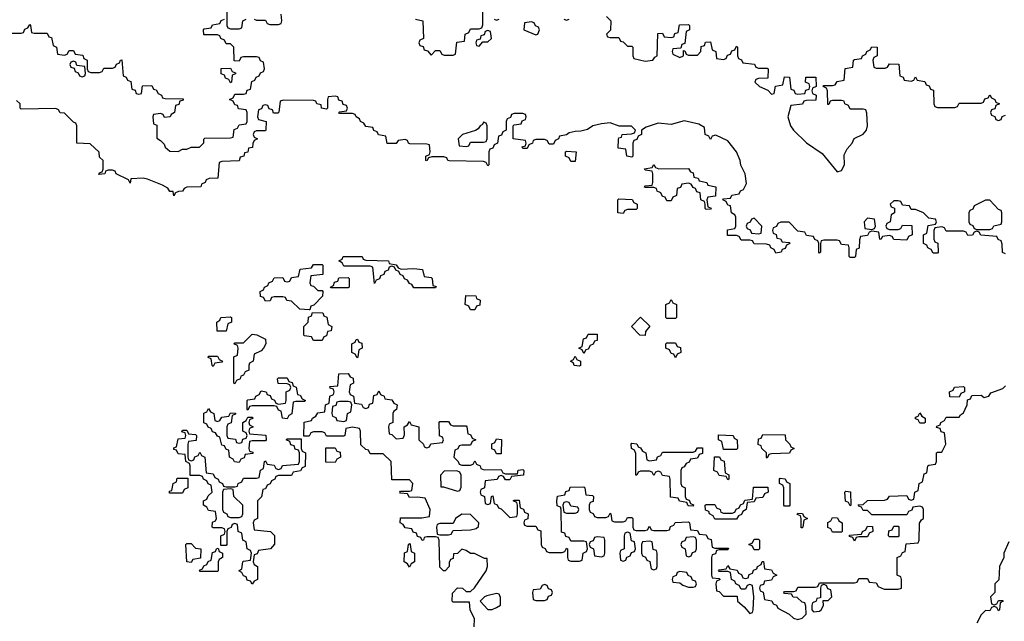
# Model space of a CAD drawing. Header units: inches. Extents: x 2718490 to 2828976, y 856982 to 957410.
# Tile 13 of 63: x 2733164 to 2737677, y 910178 to 912936. Entities that reach past the tile are written whole.
import ezdxf

# ---------------------------------------------------------------- set-up
doc = ezdxf.new("R2010")
doc.units = ezdxf.units.IN
doc.header["$MEASUREMENT"] = 0
doc.layers.add('C7931', color=7, linetype='Continuous')

msp = doc.modelspace()

# ---------------------------------------------------------------- linework, layer by layer
at = {"layer": 'C7931', "color": 6}
for points in [[(2734114, 913010), (2734114, 912910), (2734118, 912898), (2734130, 912894), (2734170, 912894), (2734182, 912898), (2734186, 912930), (2734202, 912938)], [(2734238, 912938), (2734250, 912934), (2734290, 912934), (2734298, 912918), (2734310, 912914), (2734350, 912914), (2734362, 912918), (2734366, 912930), (2734362, 912962)], [(2734978, 912938), (2735011.1, 912931.1), (2735014, 912850), (2734998, 912842), (2734994, 912830), (2734998, 912818), (2735012.7, 912812.7), (2735018, 912798), (2735032.7, 912792.7), (2735050, 912774), (2735070, 912794), (2735090, 912794), (2735098, 912778), (2735110, 912774), (2735150, 912774), (2735162, 912778), (2735167.3, 912832.7), (2735202, 912838), (2735206, 912870), (2735222, 912878), (2735230, 912894), (2735270, 912894), (2735282, 912898), (2735287.3, 912912.7), (2735286, 912970)], [(2733130, 912874), (2733170, 912874), (2733182, 912878), (2733187.3, 912892.7), (2733202, 912898), (2733210, 912914), (2733214, 912910), (2733218, 912878), (2733230, 912874), (2733290, 912874), (2733298, 912858), (2733310, 912854), (2733318, 912818), (2733332, 912810), (2733338, 912778), (2733370, 912774), (2733382, 912778), (2733390, 912794), (2733410, 912794), (2733418, 912778), (2733452.7, 912772.7), (2733458, 912758), (2733474, 912750), (2733474, 912710), (2733478, 912698), (2733490, 912694), (2733530, 912694), (2733542, 912698), (2733550, 912714), (2733590, 912714), (2733602, 912718), (2733607.3, 912732.7), (2733622, 912738), (2733626, 912750), (2733631.6, 912751.6), (2733638, 912678), (2733652, 912672), (2733658, 912658), (2733672.7, 912652.7), (2733678, 912618), (2733692.7, 912612.7), (2733698, 912598), (2733710, 912594), (2733722, 912598), (2733727.3, 912632.7), (2733770, 912634), (2733778, 912618), (2733790, 912614), (2733798, 912598), (2733814, 912590), (2733818, 912578), (2733830, 912574), (2733912.7, 912572.7), (2733912.7, 912567.3), (2733898, 912562), (2733892.7, 912547.3), (2733878, 912542), (2733874, 912510), (2733858, 912502), (2733854, 912490), (2733828, 912488), (2733822, 912502), (2733810, 912506), (2733778, 912502), (2733774, 912490), (2733778, 912458), (2733792, 912452), (2733792.7, 912392.7), (2733810, 912382), (2733825.4, 912365.4), (2733831.3, 912351.3), (2733852.7, 912332.7), (2733890, 912332), (2733910, 912342), (2733930, 912342), (2733950, 912351), (2733988, 912352), (2734008, 912372), (2734008, 912388), (2734012.7, 912392.7), (2734130, 912394), (2734142, 912398), (2734147.3, 912432.7), (2734162, 912438), (2734170, 912454), (2734202, 912458), (2734206, 912470), (2734206, 912510), (2734202, 912522), (2734167.3, 912527.3), (2734162, 912542), (2734150, 912546), (2734142, 912562), (2734126, 912570), (2734142, 912578), (2734150, 912594), (2734190, 912594), (2734202, 912598), (2734207.3, 912612.7), (2734222, 912618), (2734227.3, 912652.7), (2734242, 912658), (2734247.3, 912672.7), (2734262, 912678), (2734268, 912692), (2734282, 912698), (2734286, 912710), (2734282, 912742), (2734267.3, 912747.3), (2734262, 912762), (2734250, 912766), (2734190, 912766), (2734178, 912762), (2734170, 912746), (2734147.3, 912747.3), (2734146, 912810), (2734130, 912826), (2734110, 912826), (2734102, 912842), (2734086, 912850), (2734082, 912862), (2734070, 912866), (2734007.3, 912867.3), (2734006, 912890), (2734010, 912894), (2734042, 912898), (2734047.3, 912912.7), (2734082, 912918), (2734087.3, 912932.7), (2734102, 912938)], [(2735338, 912938), (2735350, 912934), (2735362, 912938)], [(2735658, 912938), (2735670, 912934), (2735682, 912938)], [(2735854, 912950), (2735874, 912930), (2735872, 912888), (2735854, 912870), (2735858, 912858), (2735870, 912854), (2735910, 912854), (2735918, 912838), (2735930, 912834), (2735950, 912814), (2735970, 912814), (2735974, 912810), (2735974, 912770), (2735978, 912758), (2736030, 912746), (2736066, 912750), (2736075.3, 912764.7), (2736086, 912770), (2736088, 912872), (2736110, 912874), (2736118, 912858), (2736150, 912854), (2736162, 912858), (2736167.3, 912872.7), (2736182, 912878), (2736187.3, 912912.7), (2736230, 912914), (2736234, 912910), (2736234, 912890), (2736218, 912882), (2736212.7, 912827.3), (2736198, 912822), (2736194, 912806), (2736158, 912802), (2736154, 912790), (2736158, 912778), (2736190, 912762), (2736206, 912770), (2736206, 912794), (2736212.7, 912792.7), (2736218, 912778), (2736230, 912774), (2736270, 912774), (2736286, 912790), (2736287.3, 912812.7), (2736302, 912818), (2736307.3, 912832.7), (2736330, 912834), (2736338, 912798), (2736354, 912790), (2736358, 912758), (2736390, 912754), (2736402, 912758), (2736407.3, 912772.7), (2736422, 912778), (2736427.3, 912792.7), (2736442, 912798), (2736450, 912814), (2736454, 912810), (2736454, 912770), (2736458, 912758), (2736472, 912752), (2736478, 912738), (2736531.6, 912731.6), (2736538, 912718), (2736550, 912714), (2736590, 912714), (2736594, 912710), (2736592.7, 912667.3), (2736550, 912666), (2736538, 912662), (2736534, 912650), (2736554, 912630), (2736592.7, 912612.7), (2736610, 912594), (2736622, 912598), (2736628, 912632), (2736662, 912638), (2736670, 912674), (2736692.7, 912672.7), (2736698, 912618), (2736712.7, 912612.7), (2736718, 912598), (2736730, 912594), (2736762, 912598), (2736767.3, 912612.7), (2736782, 912618), (2736786, 912630), (2736782, 912642), (2736766, 912650), (2736767.3, 912672.7), (2736812.7, 912672.7), (2736814, 912630), (2736798, 912622), (2736794, 912610), (2736798, 912598), (2736814, 912590), (2736812.7, 912567.3), (2736770, 912566), (2736758, 912562), (2736751.6, 912548.4), (2736698, 912542), (2736684.7, 912490), (2736696, 912450), (2736711, 912430), (2736770, 912371), (2736842, 912322), (2736910, 912238), (2736930, 912244.7), (2736944, 912270), (2736943.2, 912316.8), (2736956, 912344), (2736979, 912370), (2736988, 912392), (2737030, 912411), (2737045.2, 912430), (2737049, 912450), (2737047.3, 912507.3), (2737042, 912522), (2737030, 912526), (2736970, 912526), (2736962, 912542), (2736946, 912550), (2736942, 912562), (2736930, 912566), (2736890, 912566), (2736878, 912562), (2736872.7, 912547.3), (2736867.3, 912547.3), (2736866, 912610), (2736862, 912622), (2736846, 912630), (2736850, 912634), (2736890, 912634), (2736902, 912638), (2736910, 912652), (2736942, 912658), (2736947.3, 912712.7), (2736982, 912718), (2736986, 912750), (2736990, 912754), (2737022, 912758), (2737026, 912770), (2737042, 912778), (2737046, 912790), (2737062, 912798), (2737070, 912812), (2737094, 912810), (2737094, 912770), (2737078, 912762), (2737074, 912750), (2737078, 912718), (2737090, 912714), (2737130, 912714), (2737142, 912718), (2737150, 912734), (2737192.7, 912732.7), (2737198, 912678), (2737212.7, 912672.7), (2737218, 912658), (2737250, 912654), (2737262, 912658), (2737270, 912674), (2737278, 912658), (2737312.7, 912652.7), (2737318, 912638), (2737332.7, 912632.7), (2737338, 912618), (2737352.7, 912612.7), (2737354, 912550), (2737358, 912538), (2737370, 912534), (2737450, 912534), (2737462, 912538), (2737470, 912554), (2737570, 912554), (2737582, 912558), (2737587.3, 912572.7), (2737602, 912578), (2737610, 912592), (2737618, 912578), (2737634, 912570), (2737638, 912558), (2737654, 912550), (2737638, 912542), (2737632.7, 912527.3), (2737618, 912522), (2737614, 912510), (2737618, 912498), (2737632.7, 912492.7), (2737638, 912478), (2737650, 912474), (2737662, 912478), (2737667.3, 912492.7), (2737682, 912498)], [(2737682, 911862), (2737668.4, 911868.4), (2737667.3, 911907.3), (2737662, 911922), (2737648, 911928), (2737642, 911942), (2737568.4, 911948.4), (2737562, 911962), (2737550, 911966), (2737538, 911962), (2737531.6, 911948.4), (2737510, 911946), (2737502, 911962), (2737490, 911966), (2737410, 911966), (2737402, 911982), (2737390, 911986), (2737358, 911982), (2737354, 911970), (2737354, 911930), (2737358, 911918), (2737371.6, 911911.6), (2737374, 911870), (2737370, 911866), (2737350, 911866), (2737342, 911882), (2737326, 911890), (2737322, 911902), (2737306, 911910), (2737306, 911950), (2737322, 911958), (2737327.3, 911992.7), (2737362, 911998), (2737366, 912010), (2737362, 912022), (2737330, 912026), (2737306, 912050), (2737270, 912066), (2737250, 912066), (2737242, 912082), (2737210, 912086), (2737202, 912102), (2737190, 912106), (2737170, 912106), (2737154, 912090), (2737158, 912078), (2737172.7, 912072.7), (2737174, 912050), (2737158, 912042), (2737154, 912010), (2737138, 912002), (2737134, 911990), (2737138, 911978), (2737150, 911974), (2737190, 911974), (2737202, 911978), (2737210, 911994), (2737252.7, 911992.7), (2737254, 911950), (2737238, 911942), (2737230, 911926), (2737170, 911928), (2737162, 911942), (2737150, 911946), (2737118, 911942), (2737110, 911928), (2737106, 911930), (2737102, 911962), (2737070, 911966), (2737058, 911962), (2737050, 911946), (2737018, 911942), (2737012.7, 911927.3), (2737011.6, 911888.4), (2736998, 911882), (2736994, 911850), (2736990, 911846), (2736970, 911846), (2736966, 911850), (2736966, 911890), (2736962, 911902), (2736930, 911906), (2736922, 911922), (2736910, 911926), (2736850, 911926), (2736838, 911922), (2736834, 911910), (2736834, 911870), (2736830, 911866), (2736826, 911870), (2736826, 911910), (2736822, 911922), (2736808, 911928), (2736802, 911942), (2736770, 911946), (2736762, 911962), (2736730, 911966), (2736690, 912008), (2736652.7, 912007.3), (2736638, 912002), (2736632, 911988), (2736618, 911982), (2736614, 911970), (2736618, 911958), (2736631.6, 911951.6), (2736634, 911934), (2736651.6, 911931.6), (2736658, 911918), (2736690, 911914), (2736694, 911910), (2736678, 911902), (2736672.7, 911887.3), (2736658, 911882), (2736654, 911870), (2736630, 911866), (2736622, 911882), (2736606, 911890), (2736602, 911902), (2736587.3, 911907.3), (2736530, 911908), (2736522, 911922), (2736510, 911926), (2736470, 911926), (2736462, 911942), (2736450, 911946), (2736407.3, 911947.3), (2736407.3, 911972.7), (2736442, 911978), (2736446, 911990), (2736446, 912030), (2736442, 912042), (2736426, 912050), (2736422, 912082), (2736410, 912086), (2736402, 912102), (2736386, 912110), (2736390, 912114), (2736422, 912118), (2736428.4, 912131.6), (2736462, 912138), (2736468, 912152), (2736482, 912158), (2736495.3, 912184.7), (2736489, 912230), (2736469.4, 912269.4), (2736466, 912290), (2736449.3, 912330), (2736410, 912381.2), (2736354, 912406), (2736338, 912402), (2736330, 912386), (2736322, 912402), (2736306, 912410), (2736302, 912442), (2736277.2, 912457.2), (2736210, 912472.7), (2736150, 912455.3), (2736090, 912461.2), (2736036, 912444), (2736014, 912430), (2736014, 912410), (2735998, 912402), (2735992.7, 912387.3), (2735978, 912382), (2735974, 912370), (2735974, 912310), (2735970, 912306), (2735946, 912310), (2735942, 912342), (2735907.3, 912347.3), (2735908, 912388), (2735910, 912394), (2735922, 912398), (2735926, 912410), (2735967.3, 912412.7), (2735982, 912418), (2735986, 912430), (2735967.3, 912447.3), (2735911.6, 912448.4), (2735870, 912462.7), (2735830, 912459.3), (2735790.8, 912449.2), (2735767.1, 912432.9), (2735735.3, 912424.7), (2735710, 912424), (2735682.8, 912417.2), (2735670, 912408), (2735638, 912402), (2735634, 912390), (2735618, 912382), (2735610, 912366), (2735590, 912366), (2735582, 912382), (2735570, 912386), (2735530, 912386), (2735518, 912382), (2735514, 912370), (2735498, 912362), (2735490, 912346), (2735470, 912346), (2735467.3, 912352.7), (2735482, 912358), (2735486, 912370), (2735482, 912382), (2735426, 912390), (2735426, 912450), (2735430, 912454), (2735462, 912458), (2735467.3, 912472.7), (2735482, 912478), (2735486, 912490), (2735482, 912502), (2735470, 912506), (2735430, 912506), (2735418, 912502), (2735412.7, 912487.3), (2735398, 912482), (2735394, 912470), (2735394, 912430), (2735378, 912422), (2735372.7, 912407.3), (2735358, 912402), (2735354, 912370), (2735338, 912362), (2735332.7, 912347.3), (2735318, 912342), (2735314, 912330), (2735314, 912270), (2735310, 912266), (2735302, 912282), (2735290, 912286), (2735131.6, 912288.4), (2735126, 912290), (2735122, 912302), (2735107.3, 912307.3), (2735052.7, 912307.3), (2735038, 912302), (2735030, 912289), (2735026, 912290), (2735026, 912310), (2735042, 912318), (2735046, 912330), (2735042, 912362), (2735030, 912366), (2734952.7, 912367.3), (2734946, 912370), (2734942, 912382), (2734930, 912386), (2734898, 912382), (2734890, 912368.7), (2734848.4, 912368.4), (2734842, 912402), (2734808.4, 912408.4), (2734802, 912422), (2734787.3, 912427.3), (2734782, 912442), (2734750, 912446), (2734742, 912462), (2734726, 912470), (2734722, 912482), (2734706, 912490), (2734702, 912502), (2734690, 912506), (2734630, 912506), (2734626, 912510), (2734630, 912514), (2734662, 912518), (2734666, 912530), (2734662, 912542), (2734647.3, 912547.3), (2734642, 912562), (2734627.3, 912567.3), (2734622, 912582), (2734610, 912586), (2734578, 912582), (2734574, 912570), (2734574, 912530), (2734570, 912526), (2734548, 912530), (2734546, 912546), (2734526, 912550), (2734522, 912562), (2734510, 912566), (2734372.7, 912567.3), (2734358, 912562), (2734352, 912512), (2734347.3, 912507.3), (2734327.3, 912507.3), (2734322, 912522), (2734308, 912528), (2734302, 912542), (2734290, 912546), (2734278, 912542), (2734272, 912528), (2734258, 912522), (2734254, 912490), (2734258, 912478), (2734294, 912470), (2734292, 912430), (2734290, 912426), (2734250, 912426), (2734238, 912422), (2734234, 912410), (2734238, 912398), (2734254, 912390), (2734238, 912382), (2734232, 912368), (2734231.3, 912350), (2734212.7, 912347.3), (2734210, 912328), (2734194, 912326), (2734192, 912310), (2734174, 912306), (2734170, 912288.7), (2734090, 912286), (2734078, 912282), (2734072, 912210), (2734032, 912208), (2734018, 912202), (2734014, 912190), (2733998, 912182), (2733994, 912170), (2733930, 912168.7), (2733918, 912162), (2733910, 912149.2), (2733891.3, 912148.7), (2733878, 912142), (2733870, 912129.2), (2733868, 912148), (2733852, 912148), (2733843.1, 912163.1), (2733818, 912178), (2733750, 912205.2), (2733730, 912209.2), (2733674, 912206), (2733670, 912186), (2733662, 912202), (2733606, 912230), (2733602, 912242), (2733590, 912246), (2733570, 912246), (2733558, 912242), (2733554, 912230), (2733526, 912226), (2733530, 912234), (2733542, 912238), (2733546, 912250), (2733546, 912290), (2733530, 912306), (2733528.4, 912328.4), (2733487.3, 912367.3), (2733426, 912370), (2733426, 912450), (2733422, 912462), (2733410, 912466), (2733370, 912508), (2733350, 912509), (2733342, 912522), (2733329, 912529), (2733170, 912526), (2733166, 912530), (2733166, 912550), (2733150, 912566)], [(2735247.3, 910152.7), (2735248, 910190), (2735228.7, 910230), (2735226, 910266), (2735150, 910266), (2735146, 910270), (2735147.3, 910307.3), (2735170, 910332), (2735194, 910330), (2735210, 910314), (2735230, 910314), (2735248.7, 910331.3), (2735302, 910410), (2735308, 910430), (2735306, 910466), (2735294, 910466), (2735249, 910489), (2735229.4, 910489.4), (2735210, 910502), (2735190, 910508), (2735170, 910488.7), (2735152.7, 910487.3), (2735150, 910466), (2735138, 910462), (2735132.7, 910447.3), (2735132, 910430), (2735114, 910410), (2735106, 910410), (2735090, 910426), (2735086, 910550), (2735082, 910562), (2735070, 910566), (2735030, 910566), (2735018, 910562), (2735014, 910550), (2735008, 910548), (2735002, 910562), (2734987.3, 910567.3), (2734982, 910582), (2734967.3, 910587.3), (2734962, 910602), (2734930, 910606), (2734922, 910622), (2734908, 910630), (2734910, 910652), (2735007.3, 910652.7), (2735042, 910658), (2735046, 910690), (2735022, 910742), (2734987.3, 910747.3), (2734950, 910746), (2734942, 910762), (2734910, 910766), (2734906, 910770), (2734910, 910774), (2734950, 910774), (2734962, 910778), (2734966, 910810), (2734950, 910826), (2734870, 910826), (2734866, 910910), (2734830, 910946), (2734770, 910946), (2734762, 910962), (2734750, 910966), (2734727.3, 910987.3), (2734726, 911050), (2734722, 911062), (2734690, 911068), (2734658, 911062), (2734654, 911030), (2734650, 911026), (2734570, 911026), (2734562, 911042), (2734550, 911046), (2734510, 911046), (2734498, 911042), (2734490, 911026), (2734466, 911026), (2734468.4, 911091.6), (2734502, 911098), (2734506, 911110), (2734522, 911118), (2734530, 911134), (2734562, 911138), (2734566, 911170), (2734582, 911178), (2734586, 911210), (2734602, 911218), (2734606, 911230), (2734602, 911242), (2734587.3, 911247.3), (2734586, 911254), (2734622, 911258), (2734627.3, 911312.7), (2734670, 911314), (2734678, 911298), (2734692.7, 911292.7), (2734694, 911270), (2734678, 911262), (2734674, 911230), (2734678, 911218), (2734694, 911210), (2734698, 911178), (2734730, 911174), (2734738, 911158), (2734750, 911154), (2734762, 911158), (2734767.3, 911172.7), (2734782, 911178), (2734787.3, 911212.7), (2734802, 911218), (2734810, 911234), (2734818, 911218), (2734834, 911210), (2734838, 911198), (2734870, 911194), (2734878, 911178), (2734894, 911170), (2734891.6, 911148.4), (2734878, 911142), (2734874, 911130), (2734874, 911090), (2734858, 911082), (2734854, 911070), (2734858, 911038), (2734870, 911034), (2734890, 911014), (2734922, 911018), (2734927.3, 911032.7), (2734926, 911070), (2734942, 911078), (2734950, 911094), (2734958, 911078), (2734994, 911070), (2734994, 911010), (2735014, 910990), (2735018, 910978), (2735030, 910974), (2735042, 910978), (2735048.4, 910991.6), (2735102, 910998), (2735106, 911010), (2735102, 911022), (2735088, 911028), (2735086, 911090), (2735090, 911094), (2735130, 911094), (2735138, 911078), (2735150, 911074), (2735210, 911074), (2735214, 911070), (2735218, 911038), (2735230, 911034), (2735238, 911018), (2735254, 911010), (2735238, 911002), (2735230, 910986), (2735190, 910986), (2735178, 910982), (2735172, 910968), (2735158, 910962), (2735154, 910930), (2735174, 910910), (2735178, 910898), (2735190, 910894), (2735230, 910894), (2735242, 910898), (2735250, 910914), (2735258, 910898), (2735274, 910890), (2735278, 910878), (2735292.7, 910872.7), (2735370, 910874), (2735378, 910858), (2735390, 910854), (2735446, 910854), (2735448.9, 910871.1), (2735470, 910874), (2735474, 910870), (2735472.7, 910847.3), (2735418, 910842), (2735410, 910826), (2735390, 910826), (2735382, 910842), (2735370, 910846), (2735358, 910842), (2735352, 910828), (2735298, 910822), (2735294, 910790), (2735278, 910782), (2735274, 910770), (2735278, 910758), (2735294, 910750), (2735298, 910718), (2735310, 910714), (2735322, 910718), (2735326, 910750), (2735332.7, 910752.7), (2735338, 910718), (2735352.7, 910712.7), (2735358, 910698), (2735370, 910694), (2735410, 910654), (2735442, 910658), (2735446, 910670), (2735446, 910710), (2735442, 910722), (2735426, 910730), (2735430, 910734), (2735452.7, 910732.7), (2735458, 910698), (2735472.7, 910692.7), (2735478, 910678), (2735494, 910670), (2735492.7, 910647.3), (2735478, 910642), (2735474, 910630), (2735478, 910618), (2735490, 910614), (2735530, 910614), (2735538, 910598), (2735552.7, 910592.7), (2735554, 910530), (2735558, 910518), (2735572, 910512), (2735578, 910498), (2735590, 910494), (2735650, 910494), (2735662, 910498), (2735670, 910514), (2735674, 910510), (2735674, 910470), (2735678, 910458), (2735690, 910454), (2735730, 910454), (2735742, 910458), (2735746, 910490), (2735762, 910498), (2735766, 910510), (2735762, 910542), (2735750, 910546), (2735690, 910546), (2735682, 910562), (2735667.3, 910567.3), (2735662, 910582), (2735647.3, 910587.3), (2735646, 910690), (2735642, 910702), (2735627.3, 910707.3), (2735626, 910730), (2735628.9, 910751.1), (2735662, 910758), (2735667.3, 910772.7), (2735682, 910778), (2735687.3, 910792.7), (2735750, 910794), (2735754, 910790), (2735758, 910758), (2735790, 910754), (2735794, 910750), (2735792.7, 910727.3), (2735778, 910722), (2735774, 910710), (2735774, 910690), (2735778, 910678), (2735792.7, 910672.7), (2735798, 910658), (2735810, 910654), (2735850, 910654), (2735862, 910658), (2735870, 910674), (2735874, 910670), (2735878, 910638), (2735890, 910634), (2735930, 910634), (2735942, 910638), (2735950, 910654), (2735970, 910654), (2735974, 910650), (2735974, 910610), (2735978, 910598), (2735990, 910594), (2736030, 910594), (2736042, 910598), (2736050, 910614), (2736058, 910598), (2736070, 910594), (2736130, 910594), (2736142, 910598), (2736147.3, 910612.7), (2736162, 910618), (2736168.4, 910631.6), (2736230, 910634), (2736234, 910630), (2736238, 910598), (2736270, 910594), (2736278, 910578), (2736310, 910574), (2736318, 910558), (2736332.7, 910552.7), (2736338, 910518), (2736350, 910514), (2736412.7, 910512.7), (2736410, 910506), (2736370, 910506), (2736358, 910502), (2736352.7, 910487.3), (2736338, 910482), (2736334, 910470), (2736334, 910390), (2736338, 910378), (2736370, 910374), (2736374, 910370), (2736358, 910362), (2736354, 910350), (2736358, 910318), (2736370, 910314), (2736390, 910294), (2736452.7, 910292.7), (2736454, 910270), (2736484.7, 910244.7), (2736510, 910214), (2736522, 910218), (2736526, 910230), (2736528, 910290), (2736522, 910342), (2736510, 910346), (2736498, 910342), (2736490, 910326), (2736470, 910326), (2736462, 910342), (2736446, 910350), (2736442, 910362), (2736426, 910370), (2736422, 910402), (2736410, 910406), (2736370, 910406), (2736366, 910410), (2736370, 910414), (2736402, 910418), (2736410, 910434), (2736418, 910418), (2736452.7, 910412.7), (2736458, 910398), (2736472.7, 910392.7), (2736478, 910378), (2736490, 910374), (2736502, 910378), (2736507.3, 910392.7), (2736522, 910398), (2736527.3, 910412.7), (2736542, 910418), (2736546, 910430), (2736562, 910438), (2736567.3, 910452.7), (2736572.7, 910452.7), (2736578, 910418), (2736610, 910414), (2736618, 910398), (2736634, 910390), (2736618, 910382), (2736610, 910366), (2736578, 910362), (2736572.7, 910347.3), (2736558, 910342), (2736554, 910330), (2736558, 910318), (2736572, 910312), (2736578, 910278), (2736611.6, 910271.6), (2736618, 910258), (2736632.7, 910252.7), (2736638, 910238), (2736690.9, 910210.9), (2736710, 910192), (2736730, 910186), (2736750, 910192), (2736768, 910210), (2736767.3, 910247.3), (2736762, 910262), (2736750, 910266), (2736727.3, 910287.3), (2736708.4, 910288.4), (2736702, 910302), (2736670, 910306), (2736666, 910310), (2736670, 910314), (2736710, 910314), (2736722, 910318), (2736730, 910334), (2736810, 910334), (2736822, 910338), (2736830, 910354), (2736990, 910354), (2737002, 910358), (2737010, 910374), (2737050, 910374), (2737058, 910358), (2737090, 910354), (2737098, 910338), (2737125.4, 910325.4), (2737190, 910324.7), (2737206, 910330), (2737206, 910370), (2737202, 910382), (2737186, 910390), (2737186, 910470), (2737202, 910478), (2737210, 910494), (2737222, 910498), (2737227.3, 910532.7), (2737282, 910538), (2737286, 910550), (2737287.3, 910627.3), (2737296.4, 910643.6), (2737306, 910650), (2737306, 910690), (2737302, 910702), (2737290, 910706), (2737258, 910702), (2737252.7, 910687.3), (2737238, 910682), (2737230, 910666), (2737070, 910666), (2737050, 910686), (2737030, 910686), (2737022, 910702), (2737010, 910706), (2737007.3, 910712.7), (2737030, 910714), (2737050, 910732), (2737127.3, 910732.7), (2737142, 910738), (2737150, 910752), (2737230, 910754), (2737238, 910738), (2737250, 910734), (2737262, 910738), (2737266, 910770), (2737282, 910778), (2737286, 910810), (2737302, 910818), (2737310, 910854), (2737322, 910858), (2737326, 910890), (2737330, 910894), (2737362, 910898), (2737366, 910910), (2737366, 910950), (2737370, 910954), (2737390, 910954), (2737408, 910990), (2737402, 911042), (2737387.3, 911047.3), (2737382, 911062), (2737366, 911066), (2737367.3, 911072.7), (2737382, 911078), (2737386, 911090), (2737402, 911098), (2737410, 911114), (2737470, 911114), (2737475.3, 911124.7), (2737490, 911134), (2737498, 911150), (2737506, 911170), (2737507.3, 911192.7), (2737522, 911198), (2737527.3, 911212.7), (2737570, 911214), (2737584.7, 911204.7), (2737606, 911210), (2737614.6, 911225.4), (2737670, 911246), (2737682, 911258)], [(2737698, 910542), (2737674, 910490), (2737674, 910470), (2737654, 910430), (2737651.6, 910368.4), (2737634, 910350), (2737634, 910310), (2737614, 910290), (2737618, 910258), (2737630, 910254), (2737642, 910258), (2737650, 910274), (2737670, 910274), (2737672, 910270), (2737658, 910262), (2737654, 910230), (2737650, 910226), (2737642, 910242), (2737630, 910246), (2737618, 910242), (2737610, 910226), (2737590, 910228), (2737570, 910208), (2737551.3, 910170)]]:
    msp.add_lwpolyline(points, dxfattribs=at)
for points in [[(2735510, 912926), (2735478, 912922), (2735474, 912890), (2735530, 912866), (2735538, 912870), (2735546, 912890), (2735542, 912902), (2735528, 912908), (2735522, 912922)], [(2735310, 912886), (2735298, 912882), (2735292.7, 912867.3), (2735278, 912862), (2735274, 912846), (2735258, 912842), (2735254, 912830), (2735258, 912818), (2735270, 912814), (2735286, 912834), (2735310, 912834), (2735326, 912850), (2735322, 912882)], [(2733410, 912746), (2733398, 912742), (2733394, 912730), (2733398, 912718), (2733414, 912714), (2733418, 912698), (2733432.7, 912692.7), (2733438, 912678), (2733450, 912674), (2733462, 912678), (2733466, 912690), (2733462, 912722), (2733426, 912726), (2733422, 912742)], [(2734130, 912646), (2734122, 912662), (2734107.3, 912667.3), (2734102, 912682), (2734087.3, 912687.3), (2734087.3, 912712.7), (2734130, 912714), (2734138, 912698), (2734152.7, 912692.7), (2734152.7, 912687.3), (2734138, 912682), (2734134, 912650)], [(2735290, 912466), (2735284.7, 912455.3), (2735274, 912450), (2735264.7, 912435.3), (2735252.7, 912427.3), (2735194, 912410), (2735174, 912390), (2735178, 912358), (2735210, 912354), (2735222, 912358), (2735230, 912374), (2735290, 912374), (2735302, 912378), (2735306, 912390), (2735306, 912450), (2735302, 912462)], [(2735690, 912286), (2735682, 912302), (2735666, 912310), (2735666, 912330), (2735670, 912334), (2735714, 912330), (2735710, 912286)], [(2736092.7, 912252.7), (2736230, 912254), (2736238, 912238), (2736250, 912234), (2736254, 912214), (2736274, 912210), (2736278, 912198), (2736314, 912190), (2736318, 912178), (2736354, 912170), (2736352.7, 912127.3), (2736318, 912122), (2736314, 912110), (2736318, 912078), (2736332.7, 912072.7), (2736330, 912068), (2736310, 912066), (2736306, 912070), (2736306, 912090), (2736302, 912102), (2736286, 912110), (2736282, 912142), (2736267.3, 912147.3), (2736262, 912162), (2736250, 912166), (2736242, 912182), (2736230, 912186), (2736198, 912182), (2736192.7, 912167.3), (2736178, 912162), (2736174, 912130), (2736158, 912122), (2736150, 912106), (2736130, 912106), (2736122, 912122), (2736110, 912126), (2736102, 912142), (2736086, 912150), (2736082, 912162), (2736070, 912166), (2736030, 912166), (2736026, 912170), (2736030, 912174), (2736062, 912178), (2736066, 912190), (2736066, 912230), (2736062, 912242), (2736030, 912246), (2736027.3, 912252.7), (2736062, 912258), (2736070, 912272), (2736078, 912258)], [(2735930, 912048), (2735906, 912050), (2735906, 912110), (2735910, 912114), (2735971.6, 912111.6), (2735978, 912098), (2735994, 912090), (2735994, 912070), (2735990, 912066), (2735950, 912066), (2735938, 912062)], [(2737590, 912108.7), (2737538, 912082), (2737532.7, 912067.3), (2737518, 912062), (2737514, 912050), (2737514, 912010), (2737518, 911998), (2737532.7, 911992.7), (2737538, 911978), (2737550, 911974), (2737610, 911974), (2737622, 911978), (2737628.4, 911991.6), (2737662, 911998), (2737666, 912010), (2737666, 912050), (2737662, 912062), (2737650, 912066), (2737610, 912108)], [(2736530, 912026), (2736518, 912022), (2736512, 912008), (2736498, 912002), (2736494, 911990), (2736498, 911978), (2736512, 911972), (2736518, 911958), (2736550, 911954), (2736562, 911958), (2736566, 911990)], [(2737050, 912026), (2737034, 912010), (2737038, 911978), (2737070, 911974), (2737082, 911978), (2737086, 911990), (2737082, 912022)], [(2734912.7, 911792.7), (2734970, 911796), (2735010, 911790.7), (2735018, 911758), (2735050, 911754), (2735054, 911750), (2735058, 911718), (2735072.7, 911712.7), (2735070, 911706), (2734970, 911706), (2734962, 911722), (2734950, 911726), (2734942, 911742), (2734927.3, 911747.3), (2734922, 911762), (2734907.3, 911767.3), (2734902, 911782), (2734887.3, 911787.3), (2734882, 911802), (2734870, 911806), (2734858, 911802), (2734852.7, 911787.3), (2734838, 911782), (2734832.7, 911767.3), (2734818, 911762), (2734812.7, 911747.3), (2734798, 911742), (2734790, 911726), (2734782, 911802), (2734770, 911806), (2734650, 911806), (2734642, 911822), (2734626, 911830), (2734642, 911838), (2734646, 911850), (2734729.3, 911850.7), (2734734, 911850), (2734738, 911838), (2734750, 911834), (2734854, 911830), (2734858, 911818), (2734890, 911812), (2734898, 911798)], [(2734530, 911694), (2734550, 911694), (2734554, 911690), (2734551.6, 911668.4), (2734512.7, 911627.3), (2734498, 911622), (2734494, 911606), (2734490, 911606), (2734448.4, 911608.4), (2734410, 911646), (2734388.4, 911648.4), (2734382, 911662), (2734370, 911666), (2734330, 911666), (2734318, 911662), (2734312.7, 911647.3), (2734290, 911646), (2734282, 911662), (2734267.3, 911667.3), (2734266, 911690), (2734282, 911698), (2734286, 911710), (2734302, 911718), (2734306, 911730), (2734322, 911738), (2734330, 911752), (2734370, 911754), (2734378, 911738), (2734390, 911734), (2734402, 911738), (2734410, 911754), (2734442, 911758), (2734450, 911792), (2734502, 911798), (2734510, 911814), (2734550, 911814), (2734554, 911810), (2734552.7, 911767.3), (2734498, 911762), (2734494, 911730), (2734498, 911718), (2734510, 911714)], [(2734590, 911706), (2734588, 911710), (2734602, 911718), (2734607.3, 911732.7), (2734622, 911738), (2734627.3, 911752.7), (2734670, 911754), (2734674, 911750), (2734674, 911710), (2734670, 911706)], [(2735230, 911606), (2735222, 911622), (2735206, 911630), (2735208.4, 911671.6), (2735254, 911670), (2735258, 911658), (2735274, 911650), (2735272.7, 911627.3), (2735258, 911622), (2735250, 911606)], [(2736130, 911566), (2736126, 911570), (2736126, 911630), (2736142, 911638), (2736150, 911654), (2736158, 911638), (2736174, 911630), (2736174, 911570), (2736170, 911566)], [(2734110, 911508), (2734068.7, 911508.7), (2734068, 911550), (2734082, 911558), (2734086, 911570), (2734130, 911574), (2734134, 911570), (2734134, 911550), (2734118, 911542)], [(2734510, 911466), (2734502, 911482), (2734470, 911486), (2734466, 911490), (2734466, 911530), (2734486, 911550), (2734488.4, 911571.6), (2734502, 911578), (2734506, 911594), (2734552.7, 911592.7), (2734558, 911578), (2734571.6, 911571.6), (2734578, 911538), (2734594, 911530), (2734592, 911510), (2734574, 911506), (2734570, 911486), (2734558, 911482), (2734550, 911466)], [(2736030, 911488), (2736006, 911490), (2735968, 911530), (2736010, 911572), (2736051.3, 911531.3), (2736032.7, 911507.3)], [(2734150, 911266), (2734146, 911270), (2734146, 911390), (2734162, 911398), (2734166, 911430), (2734162, 911442), (2734146, 911450), (2734150, 911454), (2734190, 911454), (2734230, 911494), (2734251.6, 911491.6), (2734290, 911472), (2734292, 911450), (2734282, 911430), (2734270, 911418), (2734238, 911402), (2734234, 911370), (2734218, 911362), (2734214, 911350), (2734214, 911330), (2734198, 911322), (2734190, 911306), (2734178, 911302), (2734174, 911290), (2734158, 911282)], [(2734710, 911386), (2734702, 911402), (2734686, 911410), (2734686, 911450), (2734702, 911458), (2734706, 911470), (2734712, 911472), (2734718, 911458), (2734732.7, 911452.7), (2734734, 911430), (2734718, 911422), (2734714, 911390)], [(2735750, 911406), (2735742, 911422), (2735726, 911430), (2735742, 911438), (2735747.3, 911472.7), (2735762, 911478), (2735770, 911494), (2735810, 911494), (2735810, 911466), (2735798, 911462), (2735792, 911448), (2735778, 911442), (2735770, 911426), (2735758, 911422)], [(2736170, 911386), (2736162, 911402), (2736150, 911406), (2736142, 911422), (2736126, 911430), (2736126, 911450), (2736130, 911454), (2736170, 911454), (2736178, 911438), (2736192.7, 911432.7), (2736194, 911410), (2736178, 911402)], [(2734050, 911346), (2734046, 911350), (2734042, 911382), (2734027.3, 911387.3), (2734030, 911394), (2734070, 911394), (2734078, 911378), (2734094, 911370), (2734090, 911366), (2734058, 911362)], [(2735730, 911348), (2735706, 911350), (2735702, 911362), (2735688, 911370), (2735702, 911378), (2735710, 911394), (2735718, 911378), (2735734, 911370), (2735734, 911350)], [(2734390, 911106), (2734368.9, 911108.9), (2734362, 911142), (2734350, 911146), (2734342, 911162), (2734330, 911166), (2734230, 911166), (2734218, 911162), (2734210, 911146), (2734206, 911150), (2734206, 911190), (2734210, 911194), (2734242, 911198), (2734246, 911210), (2734262, 911218), (2734270, 911234), (2734294, 911230), (2734298, 911218), (2734312.7, 911212.7), (2734318, 911198), (2734332, 911192), (2734338, 911178), (2734350, 911174), (2734382, 911178), (2734386, 911190), (2734386, 911230), (2734402, 911238), (2734406, 911250), (2734402, 911262), (2734390, 911266), (2734348.4, 911268.4), (2734346, 911290), (2734350, 911294), (2734390, 911294), (2734398, 911278), (2734412.7, 911272.7), (2734418, 911258), (2734431.6, 911251.6), (2734438, 911218), (2734450, 911214), (2734458, 911198), (2734474, 911190), (2734470, 911186), (2734430, 911186), (2734418, 911182), (2734411.6, 911128.4), (2734398, 911122)], [(2737470, 911206), (2737427.3, 911207.3), (2737426, 911230), (2737442, 911238), (2737448.9, 911251.1), (2737490, 911254), (2737494, 911250), (2737494, 911230), (2737478, 911222)], [(2734070, 911094), (2734082, 911098), (2734090, 911114), (2734122, 911118), (2734130, 911134), (2734152.7, 911132.7), (2734152.7, 911127.3), (2734138, 911122), (2734132.7, 911087.3), (2734118, 911082), (2734114, 911070), (2734114, 911030), (2734118, 911018), (2734152.7, 911012.7), (2734158, 910998), (2734170, 910994), (2734182, 910998), (2734187.3, 911012.7), (2734202, 911018), (2734206, 911030), (2734202, 911042), (2734186, 911050), (2734186, 911090), (2734202, 911098), (2734210, 911114), (2734230, 911114), (2734234, 911110), (2734218, 911102), (2734214, 911090), (2734218, 911078), (2734234, 911070), (2734218, 911062), (2734214, 911050), (2734218, 911038), (2734291.6, 911031.6), (2734294, 911010), (2734290, 911006), (2734230, 911006), (2734218, 911002), (2734214, 910970), (2734218, 910958), (2734232.7, 910952.7), (2734232.7, 910947.3), (2734198, 910942), (2734192.7, 910927.3), (2734178, 910922), (2734170, 910906), (2734148.4, 910908.4), (2734142, 910922), (2734126, 910930), (2734122, 910962), (2734110, 910966), (2734102, 910982), (2734090, 910986), (2734082, 911022), (2734070, 911026), (2734062, 911042), (2734047.3, 911047.3), (2734042, 911062), (2734027.3, 911067.3), (2734022, 911082), (2734008.4, 911088.4), (2734008.4, 911131.6), (2734022, 911138), (2734030, 911154), (2734038, 911138), (2734054, 911130), (2734058, 911098)], [(2734670, 911186), (2734630, 911186), (2734618, 911182), (2734612.7, 911167.3), (2734598, 911162), (2734594, 911130), (2734598, 911118), (2734612.7, 911112.7), (2734618, 911098), (2734650, 911094), (2734662, 911098), (2734666, 911130), (2734682, 911138), (2734686, 911170), (2734682, 911182)], [(2737290, 911086), (2737282, 911102), (2737270, 911106), (2737270, 911114), (2737282, 911118), (2737290, 911134), (2737298, 911118), (2737314, 911110), (2737314, 911090), (2737310, 911086)], [(2733950, 910914), (2733962, 910918), (2733967.3, 910932.7), (2733982, 910938), (2733990, 910954), (2733998, 910938), (2734012, 910930), (2734018, 910858), (2734050, 910854), (2734058, 910838), (2734074, 910830), (2734078, 910818), (2734094, 910810), (2734098, 910798), (2734110, 910794), (2734150, 910794), (2734162, 910798), (2734166, 910810), (2734182, 910818), (2734190, 910834), (2734250, 910834), (2734262, 910838), (2734268.4, 910871.6), (2734282, 910878), (2734286, 910910), (2734290, 910914), (2734298, 910898), (2734330, 910894), (2734338, 910878), (2734350, 910874), (2734362, 910878), (2734368.4, 910891.6), (2734442, 910898), (2734446, 910910), (2734446, 910950), (2734442, 910962), (2734427.3, 910967.3), (2734422, 910982), (2734407.3, 910987.3), (2734402, 911002), (2734386, 911010), (2734390, 911014), (2734454, 911014), (2734454, 910970), (2734458, 910958), (2734474, 910950), (2734472.7, 910887.3), (2734458, 910882), (2734451.6, 910868.4), (2734418, 910862), (2734410, 910846), (2734350, 910846), (2734338, 910842), (2734334, 910830), (2734318, 910822), (2734312, 910808), (2734298, 910802), (2734290, 910786), (2734278, 910782), (2734271.6, 910748.4), (2734254, 910730), (2734254, 910650), (2734238, 910642), (2734234, 910630), (2734238, 910598), (2734314, 910590), (2734331.1, 910571.1), (2734331.6, 910531.6), (2734314, 910510), (2734258, 910502), (2734252.7, 910487.3), (2734238, 910482), (2734234, 910450), (2734238, 910438), (2734254, 910430), (2734254, 910370), (2734238, 910362), (2734230, 910348), (2734222, 910362), (2734207.3, 910367.3), (2734202, 910382), (2734190, 910386), (2734182, 910402), (2734168, 910410), (2734182, 910418), (2734186, 910450), (2734190, 910454), (2734222, 910458), (2734226, 910490), (2734222, 910502), (2734206, 910510), (2734202, 910542), (2734186, 910550), (2734182, 910582), (2734166, 910590), (2734162, 910622), (2734150, 910626), (2734138, 910622), (2734132.7, 910607.3), (2734118, 910602), (2734114, 910590), (2734114, 910530), (2734110, 910526), (2734086, 910526), (2734086, 910570), (2734102, 910578), (2734106, 910590), (2734102, 910602), (2734090, 910606), (2734050, 910606), (2734046, 910610), (2734047.3, 910632.7), (2734062, 910638), (2734066, 910650), (2734062, 910682), (2734030, 910686), (2734022, 910702), (2734006, 910710), (2734006, 910730), (2734022, 910738), (2734027.3, 910752.7), (2734046, 910770), (2734042, 910802), (2734028, 910808), (2734022, 910822), (2734006, 910830), (2734002, 910842), (2733990, 910846), (2733946, 910846), (2733946, 910890), (2733942, 910902), (2733926, 910910), (2733922, 910942), (2733890, 910946), (2733882, 910962), (2733870, 910966), (2733870, 910974), (2733882, 910978), (2733890, 911014), (2733922, 911018), (2733926, 911030), (2733922, 911042), (2733907.3, 911047.3), (2733910, 911054), (2733930, 911054), (2733938, 911038), (2733970, 911034), (2733974, 911030), (2733972.7, 911007.3), (2733938, 911002), (2733934, 910990), (2733934, 910930), (2733938, 910918)], [(2736390, 910966), (2736382, 911002), (2736366, 911010), (2736367.3, 911032.7), (2736434, 911030), (2736438, 911018), (2736452, 911010), (2736454, 910970), (2736450, 910966)], [(2736590, 910926), (2736586, 910930), (2736586, 910950), (2736566, 910970), (2736562, 910982), (2736548.4, 910988.4), (2736550, 911014), (2736562, 911018), (2736570, 911034), (2736672.7, 911032.7), (2736674, 911010), (2736694, 910990), (2736698, 910978), (2736714, 910970), (2736698, 910962), (2736691.6, 910948.4), (2736610, 910946), (2736598, 910942)], [(2734610, 910906), (2734567.3, 910907.3), (2734567.3, 910972.7), (2734610, 910974), (2734618, 910958), (2734632.7, 910952.7), (2734634, 910930), (2734618, 910922)], [(2735350, 910946), (2735342, 910962), (2735328.4, 910968.4), (2735328.4, 910991.6), (2735342, 910998), (2735350, 911014), (2735371.6, 911011.6), (2735370, 910946)], [(2736050, 910914), (2736082, 910918), (2736087.3, 910932.7), (2736102, 910938), (2736110, 910954), (2736250, 910954), (2736262, 910958), (2736270, 910974), (2736292.7, 910972.7), (2736292.7, 910947.3), (2736278, 910942), (2736270, 910926), (2736238, 910922), (2736232, 910908), (2736218, 910902), (2736210, 910886), (2736198, 910882), (2736194, 910870), (2736194, 910810), (2736198, 910798), (2736214, 910790), (2736214, 910750), (2736218, 910738), (2736232.7, 910732.7), (2736238, 910718), (2736252.7, 910712.7), (2736250, 910706), (2736227.3, 910707.3), (2736222, 910722), (2736188.4, 910728.4), (2736182, 910742), (2736147.3, 910747.3), (2736146, 910830), (2736142, 910842), (2736110, 910846), (2736102, 910862), (2736090, 910866), (2736078, 910862), (2736070, 910846), (2736062, 910862), (2736050, 910866), (2736010, 910866), (2735998, 910862), (2735992.7, 910847.3), (2735987.3, 910847.3), (2735987.3, 910947.3), (2735982, 910962), (2735968, 910970), (2735966, 910990), (2735970, 910994), (2735992, 910992), (2735998, 910978), (2736010, 910974), (2736018, 910958), (2736034, 910950), (2736038, 910918)], [(2736410, 910826), (2736402, 910842), (2736370, 910846), (2736362, 910862), (2736346, 910870), (2736348.4, 910931.6), (2736372, 910932), (2736378, 910918), (2736392.7, 910912.7), (2736398, 910858), (2736414, 910850), (2736414, 910830)], [(2735167.3, 910867.3), (2735110, 910866), (2735092.7, 910847.3), (2735094, 910794), (2735106, 910794), (2735170, 910774), (2735182, 910778), (2735187.3, 910792.7), (2735187.3, 910847.3), (2735182, 910862)], [(2733850, 910766), (2733850, 910774), (2733862, 910778), (2733868, 910810), (2733882, 910818), (2733886, 910834), (2733934, 910834), (2733934, 910790), (2733918, 910782), (2733910, 910766)], [(2736350, 910646), (2736342, 910662), (2736326, 910670), (2736322, 910682), (2736307.3, 910687.3), (2736306, 910710), (2736310, 910714), (2736350, 910714), (2736358, 910698), (2736374, 910690), (2736378, 910678), (2736390, 910674), (2736430, 910674), (2736442, 910678), (2736448, 910692), (2736462, 910698), (2736467.3, 910712.7), (2736482, 910718), (2736487.3, 910732.7), (2736522, 910738), (2736527.3, 910792.7), (2736592.7, 910792.7), (2736594, 910770), (2736578, 910762), (2736570, 910746), (2736538, 910742), (2736530, 910726), (2736498, 910722), (2736494, 910690), (2736478, 910682), (2736472.7, 910667.3), (2736458, 910662), (2736450, 910646)], [(2736670, 910706), (2736666, 910710), (2736666, 910790), (2736662, 910802), (2736646, 910810), (2736646, 910830), (2736650, 910834), (2736671.6, 910831.6), (2736678, 910818), (2736694, 910810), (2736694, 910710), (2736690, 910706)], [(2734130, 910786), (2734098, 910782), (2734094, 910770), (2734094, 910690), (2734098, 910678), (2734114, 910670), (2734118, 910658), (2734130, 910654), (2734170, 910654), (2734182, 910658), (2734186, 910670), (2734186, 910710), (2734146, 910750), (2734142, 910782)], [(2736970, 910708), (2736962, 910722), (2736948.9, 910728.9), (2736946, 910770), (2736950, 910774), (2736971.6, 910771.6), (2736974, 910710)], [(2735670, 910726), (2735658, 910722), (2735654, 910710), (2735658, 910678), (2735670, 910674), (2735710, 910674), (2735722, 910678), (2735726, 910690), (2735722, 910702), (2735690, 910706), (2735682, 910722)], [(2735190, 910668.7), (2735162, 910650), (2735150, 910626), (2735090, 910626), (2735078, 910622), (2735074, 910610), (2735078, 910578), (2735090, 910574), (2735130, 910574), (2735142, 910578), (2735150, 910594), (2735230, 910598), (2735256.4, 910603.6), (2735267.3, 910612.7), (2735268, 910630), (2735230, 910668)], [(2736746, 910606), (2736746, 910650), (2736742, 910662), (2736727.3, 910667.3), (2736730, 910674), (2736751.6, 910671.6), (2736758, 910658), (2736774, 910650), (2736758, 910642), (2736754, 910610), (2736750, 910606)], [(2736890, 910586), (2736882, 910602), (2736867.3, 910607.3), (2736868.4, 910631.6), (2736882, 910638), (2736890, 910654), (2736912.7, 910652.7), (2736918, 910638), (2736934, 910630), (2736934, 910590), (2736930, 910586)], [(2736990, 910546), (2736982, 910562), (2736967.3, 910567.3), (2736967.3, 910572.7), (2737022, 910578), (2737026, 910590), (2737042, 910598), (2737050, 910614), (2737072.7, 910612.7), (2737074, 910590), (2737058, 910582), (2737050, 910566), (2737010, 910566), (2736998, 910562)], [(2737150, 910566), (2737146, 910570), (2737147.3, 910592.7), (2737162, 910598), (2737170, 910614), (2737190, 910614), (2737194, 910610), (2737194, 910570), (2737190, 910566)], [(2735950, 910586), (2735938, 910582), (2735934, 910570), (2735934, 910510), (2735918, 910502), (2735914, 910490), (2735918, 910458), (2735930, 910454), (2735942, 910458), (2735947.3, 910472.7), (2735962, 910478), (2735967.3, 910492.7), (2735982, 910498), (2735986, 910510), (2735982, 910542), (2735967.3, 910547.3), (2735962, 910582)], [(2733950, 910448), (2733929.3, 910450), (2733926, 910530), (2733930, 910534), (2733950, 910534), (2733970, 910514), (2733994, 910510), (2733992.7, 910467.3), (2733958, 910462)], [(2734950, 910426), (2734942, 910442), (2734926, 910450), (2734928.4, 910491.6), (2734942, 910498), (2734946, 910530), (2734950, 910534), (2734954, 910530), (2734958, 910498), (2734974, 910490), (2734974, 910450), (2734958, 910442)], [(2735810, 910566), (2735798, 910562), (2735792.7, 910547.3), (2735778, 910542), (2735774, 910530), (2735778, 910518), (2735794, 910510), (2735798, 910478), (2735830, 910474), (2735842, 910478), (2735846, 910490), (2735846, 910550), (2735842, 910562)], [(2736050, 910546), (2736018, 910542), (2736014, 910530), (2736014, 910490), (2736018, 910478), (2736032.7, 910472.7), (2736038, 910458), (2736052.7, 910452.7), (2736058, 910418), (2736070, 910414), (2736082, 910418), (2736086, 910430), (2736086, 910490), (2736082, 910502), (2736067.3, 910507.3), (2736062, 910542)], [(2736250, 910566), (2736218, 910562), (2736212.7, 910547.3), (2736198, 910542), (2736194, 910530), (2736198, 910518), (2736214, 910510), (2736218, 910478), (2736230, 910474), (2736242, 910478), (2736247.3, 910492.7), (2736262, 910498), (2736266, 910510), (2736266, 910550), (2736262, 910562)], [(2736530, 910506), (2736522, 910522), (2736506, 910530), (2736522, 910538), (2736530, 910554), (2736550, 910554), (2736554, 910550), (2736554, 910510), (2736550, 910506)], [(2733990, 910406), (2733988, 910412), (2734002, 910418), (2734007.3, 910432.7), (2734022, 910438), (2734027.3, 910452.7), (2734042, 910458), (2734047.3, 910492.7), (2734062, 910498), (2734066, 910510), (2734074, 910514), (2734078, 910498), (2734094, 910490), (2734094, 910470), (2734078, 910462), (2734074, 910450), (2734074, 910410), (2734070, 910406)], [(2736190, 910406), (2736178, 910402), (2736172.7, 910387.3), (2736158, 910382), (2736154, 910370), (2736158, 910358), (2736190, 910354), (2736203.6, 910343.6), (2736230, 910334), (2736250, 910334), (2736262, 910338), (2736266, 910350), (2736262, 910362), (2736247.3, 910367.3), (2736242, 910382), (2736228, 910388), (2736222, 910402)], [(2735570, 910346), (2735558, 910342), (2735550, 910326), (2735518, 910322), (2735514, 910310), (2735518, 910278), (2735530, 910274), (2735570, 910274), (2735582, 910278), (2735587.3, 910292.7), (2735602, 910298), (2735606, 910310), (2735602, 910322), (2735587.3, 910327.3), (2735582, 910342)], [(2736850, 910346), (2736838, 910342), (2736834, 910330), (2736834, 910286), (2736818, 910282), (2736814, 910270), (2736798, 910262), (2736794, 910250), (2736794, 910230), (2736802, 910222), (2736830, 910224.7), (2736838, 910230), (2736848, 910250), (2736846, 910274), (2736870, 910274), (2736886, 910290), (2736882, 910322), (2736867.3, 910327.3), (2736862, 910342)], [(2735350, 910306), (2735305.4, 910294.6), (2735294, 910290), (2735274, 910270), (2735310, 910232), (2735330, 910232), (2735350, 910242), (2735367.3, 910252.7), (2735367.3, 910287.3), (2735362, 910302)]]:
    msp.add_lwpolyline(points, close=True, dxfattribs=at)

doc.saveas('drawing.dxf')
